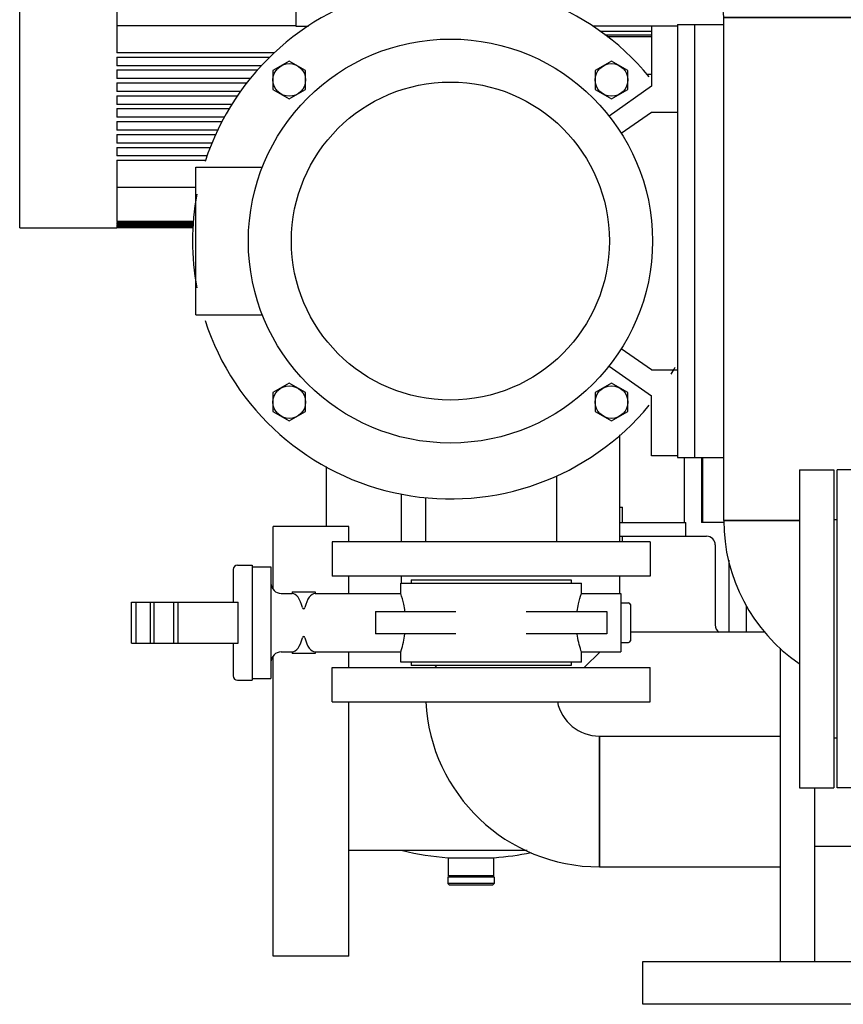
# Model space of a CAD drawing. Header units: millimetres. Extents: x 0 to 1189, y 0 to 841.
# Tile 76 of 135: x 378 to 397, y 430 to 453. Entities that reach past the tile are written whole.
import ezdxf

# ---------------------------------------------------------------- set-up
doc = ezdxf.new("R2010")
doc.units = ezdxf.units.MM
doc.header["$LTSCALE"] = 65.395
for name, color, linetype in [('125ND16-DIN2690-MAK_PBL1253', 7, 'CONTINUOUS'), ('22293_KVEM_18_24_PBL1024', 7, 'CONTINUOUS'), ('25007_153200_25_ABL1049', 7, 'CONTINUOUS'), ('25007_153200_25_T1_PBL1144', 7, 'CONTINUOUS'), ('25007_153200_25_T2_PBL1094', 7, 'CONTINUOUS'), ('25007_153200_29_ABL1080', 7, 'CONTINUOUS'), ('25007_153200_29_T1_PBL1087', 7, 'CONTINUOUS'), ('25007_153200_36_ABL1156', 7, 'CONTINUOUS'), ('25007_153200_76_ABL1082', 7, 'CONTINUOUS'), ('25007_153200_76_T1_PBL1114', 7, 'CONTINUOUS'), ('9M25C_GENSET_KPL_GRUNDRAHMEN_ABL1072', 7, 'CONTINUOUS'), ('9M25C_GENSET_KPL_GRUNDRAHMEN_T1_PBL1073', 7, 'CONTINUOUS'), ('9M25C_GENSET_KPL_VERROHRUNG_ABL1004', 7, 'CONTINUOUS'), ('ARI_ZESA_DN65_PN16_NBR_PBL1042', 7, 'CONTINUOUS'), ('BOGEN-S-2D-90-76_1X2_9_PBL1093', 7, 'CONTINUOUS'), ('BOGEN-S-2D-90-76_1X2_9_PBL1115', 7, 'CONTINUOUS'), ('BOGEN-S-2D-90-76_1X2_9_PBL1139', 7, 'CONTINUOUS'), ('BOGEN-S-2D-90-76_1X2_9_PBL1252', 7, 'CONTINUOUS'), ('BOGEN-S-3D-45-76_1X2_9_PBL1075', 7, 'CONTINUOUS'), ('E1514-IBC_DN65PN40X2_PBL1248', 7, 'CONTINUOUS'), ('EN1092-1-01A-DN65_PN16-77_5_PBL1050', 7, 'CONTINUOUS'), ('EN1092-1-01A-DN65_PN16-77_5_PBL1081', 7, 'CONTINUOUS'), ('EN1092-1-01A-DN65_PN16-77_5_PBL1083', 7, 'CONTINUOUS'), ('EN1092-1-01A-DN65_PN16-77_5_PBL1152', 7, 'CONTINUOUS'), ('EN1092-1-01A-DN65_PN16-77_5_PBL1157', 7, 'CONTINUOUS'), ('EN1092-1-01A-DN65_PN16-77_5_PBL1195', 7, 'CONTINUOUS'), ('ERV_GS125_16_ABL1077', 7, 'CONTINUOUS'), ('ERV_GS125_16_T1__PBL1078', 7, 'CONTINUOUS'), ('ERV_GS125_16_T1__PBL1260', 7, 'CONTINUOUS'), ('ERV_GS125_16_T2__PBL1136', 7, 'CONTINUOUS'), ('new_view_4_VBL981', 7, 'CONTINUOUS'), ('PUMPENAGGRR45_125_160_FL-Z-DB50_PBL1060', 7, 'CONTINUOUS')]:
    doc.layers.add(name, color=color, linetype=linetype)

# ---------------------------------------------------------------- blocks, each defined once
blk = doc.blocks.new('22293_KVEM_18_24_PBL1024', base_point=(385.7, 449.155))
at = {"layer": '22293_KVEM_18_24_PBL1024', "color": 6, "linetype": 'Continuous'}
for p, q in [((382.55, 465.85), (382.55, 465.59)), ((383.434, 465.94), (382.641, 465.94)), ((393.359, 465.94), (391.18, 465.94)), ((393.45, 465.85), (393.45, 465.34)), ((382.32, 465.59), (382.32, 464.95)), ((382.32, 465.59), (383.434, 465.59)), ((393.45, 465.34), (391.264, 465.34)), ((392.85, 465.34), (392.85, 463.408)), ((383.434, 464.95), (382.32, 464.95)), ((383.15, 464.95), (383.15, 463.78)), ((382.32, 463.41), (382.32, 463.24)), ((382.32, 463.41), (382.764, 463.41)), ((392.85, 462.608), (392.85, 462.528)), ((383.15, 462.3), (383.15, 461.032)), ((392.85, 461.64), (392.85, 460.365)), ((392.668, 460.03), (392.841, 460.33)), ((392.848, 460.347), (392.841, 460.33)), ((392.85, 460.365), (392.848, 460.347)), ((392.78, 459.94), (391.766, 459.94)), ((392.85, 459.87), (392.85, 459.82)), ((383.15, 459.352), (383.15, 459.09)), ((383.434, 459.09), (383.15, 459.09)), ((383.2, 458.699), (383.2, 459.01)), ((383.2, 459.01), (383.434, 459.01)), ((384.634, 453.34), (384.634, 454.517)), ((377.5, 447.67), (377.5, 453.31)), ((377.5, 453.31), (379.756, 453.31)), ((379.756, 453.31), (379.756, 453.304)), ((379.756, 453.31), (381.6, 453.31)), ((381.604, 453.304), (379.756, 453.304)), ((379.756, 453.299), (379.756, 453.283)), ((379.756, 453.299), (381.608, 453.299)), ((381.62, 453.283), (379.756, 453.283)), ((379.756, 453.272), (379.756, 453.245)), ((379.756, 453.272), (381.629, 453.272)), ((381.649, 453.245), (379.756, 453.245)), ((379.756, 453.229), (379.756, 453.191)), ((379.756, 453.229), (381.664, 453.229)), ((381.713, 453.191), (379.756, 453.191)), ((379.756, 453.169), (379.756, 451.74)), ((379.756, 453.169), (381.742, 453.169)), ((383.92, 452.368), (379.756, 452.368)), ((383.427, 451.74), (379.756, 451.74)), ((379.756, 451.64), (379.756, 451.44)), ((379.756, 451.64), (383.317, 451.64)), ((383.133, 451.44), (379.756, 451.44)), ((379.756, 451.34), (379.756, 451.14)), ((379.756, 451.34), (383.041, 451.34)), ((382.863, 451.14), (379.756, 451.14)), ((379.756, 451.04), (379.756, 450.84)), ((379.756, 451.04), (382.79, 451.04)), ((382.643, 450.84), (379.756, 450.84)), ((379.756, 450.74), (379.756, 450.54)), ((379.756, 450.74), (382.569, 450.74)), ((382.438, 450.54), (379.756, 450.54)), ((379.756, 450.44), (379.756, 450.24)), ((379.756, 450.44), (382.381, 450.44)), ((382.265, 450.24), (379.756, 450.24)), ((379.756, 450.14), (379.756, 449.94)), ((379.756, 450.14), (382.207, 450.14)), ((382.11, 449.94), (379.756, 449.94)), ((379.756, 449.84), (379.756, 449.64)), ((379.756, 449.84), (382.066, 449.84)), ((381.978, 449.64), (379.756, 449.64)), ((379.756, 449.54), (379.756, 449.34)), ((379.756, 449.54), (381.934, 449.54)), ((381.862, 449.34), (379.756, 449.34)), ((379.756, 449.24), (379.756, 447.811)), ((379.756, 449.24), (381.831, 449.24)), ((379.756, 448.612), (381.6, 448.612)), ((377.5, 447.67), (379.756, 447.67)), ((381.546, 447.811), (379.756, 447.811)), ((379.756, 447.789), (379.756, 447.751)), ((379.756, 447.789), (381.544, 447.789)), ((381.541, 447.751), (379.756, 447.751)), ((379.756, 447.735), (379.756, 447.708)), ((379.756, 447.735), (381.54, 447.735)), ((381.537, 447.708), (379.756, 447.708)), ((379.756, 447.697), (379.756, 447.681)), ((379.756, 447.697), (381.537, 447.697)), ((381.535, 447.681), (379.756, 447.681)), ((379.756, 447.676), (379.756, 447.67)), ((379.756, 447.676), (381.535, 447.676)), ((381.534, 447.67), (379.756, 447.67)), ((392.96, 442.32), (392.96, 440.81)), ((393.36, 442.32), (393.36, 440.81)), ((393.383, 442.32), (393.383, 440.81)), ((384.634, 440.72), (384.634, 442.11)), ((391.46, 441.17), (391.526, 441.17)), ((391.526, 440.81), (391.526, 441.17)), ((391.46, 440.81), (393, 440.81)), ((393, 440.49), (393, 440.81)), ((393.882, 440.81), (393.36, 440.81)), ((391.46, 440.49), (393.48, 440.49)), ((391.526, 440.36), (391.526, 440.49)), ((393.68, 440.29), (393.68, 438.43)), ((387.472, 432.59), (387.472, 433.011)), ((388.528, 432.59), (388.528, 433.011)), ((387.46, 432.57), (387.46, 432.41)), ((387.5, 432.59), (387.5, 432.57)), ((388.5, 432.59), (388.5, 432.57)), ((388.54, 432.57), (388.54, 432.41)), ((387.5, 432.37), (387.46, 432.41)), ((388.54, 432.41), (387.46, 432.41)), ((388.5, 432.37), (387.5, 432.37)), ((388.5, 432.37), (388.54, 432.41))]:
    blk.add_line(p, q, dxfattribs=at)
at = {"layer": '22293_KVEM_18_24_PBL1024', "color": 2, "linetype": 'Continuous'}
for p, q in [((387.46, 433.011), (388.54, 433.011)), ((387.46, 432.57), (388.54, 432.57)), ((388.528, 432.59), (387.472, 432.59))]:
    blk.add_line(p, q, dxfattribs=at)
at = {"layer": '22293_KVEM_18_24_PBL1024', "color": 6, "linetype": 'Continuous'}
for centre, radius, start, end in [((382.64, 465.85), 0.09, 90, 180), ((393.36, 465.85), 0.09, 0, 90), ((392.72, 460), 0.06, 150.1176, 270), ((392.78, 459.87), 0.07, 0, 90), ((393.48, 440.29), 0.2, 0, 90), ((393.9, 438.43), 0.22, 180, 233.7025), ((388.002, 439.932), 6.942, 256.7157, 265.5256), ((387.999, 439.929), 6.939, 274.4713, 281.6045)]:
    blk.add_arc(centre, radius, start, end, dxfattribs=at)
blk = doc.blocks.new('ARI_ZESA_DN65_PN16_NBR_PBL1042', base_point=(385.902, 438.48))
at = {"layer": 'ARI_ZESA_DN65_PN16_NBR_PBL1042', "color": 7, "linetype": 'Continuous'}
for p, q in [((382.466, 439.72), (382.466, 438.96)), ((382.566, 439.82), (382.906, 439.82)), ((382.906, 439.82), (382.906, 437.14)), ((382.906, 439.78), (383.346, 439.78)), ((383.346, 439.78), (383.346, 437.18)), ((386.606, 439.48), (386.606, 439.4)), ((386.606, 439.48), (390.326, 439.48)), ((390.326, 439.48), (390.326, 439.4)), ((383.839, 439.2), (383.839, 439.16)), ((383.839, 439.2), (384.373, 439.2)), ((384.373, 439.2), (384.373, 439.16)), ((386.366, 439.16), (386.366, 439.4)), ((386.366, 439.4), (390.566, 439.4)), ((390.566, 439.16), (390.566, 439.4)), ((380.098, 438), (380.098, 438.96)), ((380.098, 438.96), (382.586, 438.96)), ((380.198, 438.96), (380.198, 438)), ((380.546, 438), (380.546, 438.96)), ((380.621, 438.96), (380.621, 438)), ((381.078, 438.96), (381.078, 438)), ((381.178, 438.96), (381.178, 438)), ((382.586, 438), (382.586, 438.96)), ((383.586, 439.16), (383.839, 439.16)), ((383.839, 439.16), (383.841, 439.16)), ((384.371, 439.16), (384.373, 439.16)), ((384.373, 439.16), (386.366, 439.16)), ((390.566, 439.16), (391.486, 439.16)), ((391.486, 439.16), (391.486, 437.8)), ((385.775, 438.74), (385.775, 438.22)), ((385.775, 438.74), (387.649, 438.74)), ((389.283, 438.74), (391.157, 438.74)), ((391.157, 438.74), (391.157, 438.22)), ((391.486, 438.94), (391.666, 438.94)), ((391.706, 438.9), (391.706, 438.06)), ((387.649, 438.22), (385.775, 438.22)), ((391.157, 438.22), (389.283, 438.22)), ((380.098, 438), (382.586, 438)), ((382.466, 438), (382.466, 437.24)), ((391.486, 438.02), (391.666, 438.02)), ((383.586, 437.8), (383.839, 437.8)), ((383.839, 437.8), (383.839, 437.76)), ((383.841, 437.8), (383.839, 437.8)), ((384.373, 437.76), (383.839, 437.76)), ((384.373, 437.8), (384.371, 437.8)), ((384.373, 437.8), (384.373, 437.76)), ((384.373, 437.8), (386.366, 437.8)), ((386.366, 437.56), (386.366, 437.8)), ((390.566, 437.56), (390.566, 437.8)), ((390.566, 437.8), (391.486, 437.8)), ((390.566, 437.56), (386.366, 437.56)), ((386.606, 437.56), (386.606, 437.48)), ((390.326, 437.48), (386.606, 437.48)), ((390.326, 437.56), (390.326, 437.48)), ((382.566, 437.14), (382.906, 437.14)), ((382.906, 437.18), (383.346, 437.18))]:
    blk.add_line(p, q, dxfattribs=at)
for centre, radius, start, end in [((382.566, 439.72), 0.1, 90, 180), ((383.586, 439.4), 0.24, 180, 270), ((391.666, 438.9), 0.04, 0, 90), ((391.666, 438.06), 0.04, 270, 360), ((383.586, 437.56), 0.24, 90, 180), ((382.566, 437.24), 0.1, 180, 270)]:
    blk.add_arc(centre, radius, start, end, dxfattribs=at)
for centre, start_param, end_param in [((383.836, 438.48), -1.021908, -0.018144), ((384.376, 438.48), 0.01801, 1.021908), ((383.836, 438.48), -3.123449, -2.119684), ((384.376, 438.48), -4.163501, -3.159602)]:
    blk.add_ellipse(centre, major_axis=(0, 0.68), ratio=0.414214, start_param=start_param, end_param=end_param, dxfattribs=at)
for points, knots in [([(386.462, 438.741), (386.455, 438.798), (386.43, 438.94), (386.392, 439.078), (386.366, 439.16)], [0, 0, 0, 0, 0.40206, 1, 1, 1, 1]), ([(390.471, 438.747), (390.478, 438.803), (390.503, 438.943), (390.54, 439.08), (390.566, 439.16)], [0, 0, 0, 0, 0.402815, 1, 1, 1, 1]), ([(384.076, 438.835), (384.08, 438.82), (384.109, 438.781), (384.132, 438.821), (384.136, 438.835)], [0, 0, 0, 0, 0.515736, 1, 1, 1, 1]), ([(384.136, 438.125), (384.132, 438.14), (384.103, 438.179), (384.08, 438.139), (384.076, 438.125)], [0, 0, 0, 0, 0.515736, 1, 1, 1, 1]), ([(386.366, 437.8), (386.369, 437.81), (386.413, 437.947), (386.445, 438.087), (386.462, 438.219)], [0, 0, 0, 0, 0.072269, 1, 1, 1, 1]), ([(390.566, 437.8), (390.563, 437.81), (390.52, 437.944), (390.488, 438.083), (390.471, 438.213)], [0, 0, 0, 0, 0.072202, 1, 1, 1, 1])]:
    blk.add_open_spline(points, degree=3, knots=knots, dxfattribs=at)
blk = doc.blocks.new('EN1092-1-01A-DN65_PN16-77_5_PBL1050', base_point=(384.956, 459.752))
at = {"layer": 'EN1092-1-01A-DN65_PN16-77_5_PBL1050', "color": 7, "linetype": 'Continuous'}
for p, q in [((381.256, 459.352), (381.256, 460.152)), ((381.256, 460.152), (388.656, 460.152)), ((388.656, 459.352), (388.656, 460.152)), ((381.256, 459.352), (388.656, 459.352))]:
    blk.add_line(p, q, dxfattribs=at)
blk = doc.blocks.new('BOGEN-S-3D-45-76_1X2_9_PBL1075', base_point=(384.956, 457.571))
at = {"layer": 'BOGEN-S-3D-45-76_1X2_9_PBL1075', "color": 7, "linetype": 'Continuous'}
for p, q in [((383.434, 459.352), (383.434, 456.865)), ((386.478, 459.352), (386.478, 456.865))]:
    blk.add_line(p, q, dxfattribs=at)
blk.add_open_spline([(386.478, 456.865), (386.478, 456.722), (386.385, 456.416), (386.031, 456.065), (385.532, 455.84), (384.956, 455.762), (384.38, 455.84), (383.881, 456.065), (383.527, 456.416), (383.434, 456.722), (383.434, 456.865)], degree=3, knots=[0, 0, 0, 0, 0.104733, 0.222328, 0.356015, 0.5, 0.643985, 0.777672, 0.895267, 1, 1, 1, 1], dxfattribs=at)
blk = doc.blocks.new('BOGEN-S-2D-90-76_1X2_9_PBL1093', base_point=(385.455, 455.249))
at = {"layer": 'BOGEN-S-2D-90-76_1X2_9_PBL1093', "color": 7, "linetype": 'Continuous'}
blk.add_line((387.476, 456.605), (387.476, 453.561), dxfattribs=at)
for centre, radius, start, end in [((384.836, 457.505), 1.698, 242.1736, 248.9493), ((384.902, 457.674), 1.879, 248.9373, 255.27), ((385.01, 457.674), 1.879, 284.73, 291.0627), ((385.075, 457.505), 1.698, 291.0507, 297.8264), ((384.939, 457.815), 2.024, 255.2575, 261.2828), ((384.954, 457.908), 2.119, 261.2728, 267.1184), ((384.956, 457.939), 2.15, 267.1044, 272.8956), ((384.958, 457.908), 2.119, 272.8816, 278.7272), ((384.973, 457.815), 2.024, 278.7172, 284.7425)]:
    blk.add_arc(centre, radius, start, end, dxfattribs=at)
for points, knots in [([(383.434, 456.865), (383.434, 456.634), (383.493, 456.168), (383.834, 455.292), (384.645, 454.371), (385.975, 453.709), (386.972, 453.561), (387.476, 453.561)], [0, 0, 0, 0, 0.120442, 0.241209, 0.484753, 0.737867, 1, 1, 1, 1]), ([(386.473, 456.936), (386.5, 456.903), (386.599, 456.822), (386.919, 456.657), (387.242, 456.605), (387.476, 456.605)], [0, 0, 0, 0, 0.119605, 0.348703, 1, 1, 1, 1])]:
    blk.add_open_spline(points, degree=3, knots=knots, dxfattribs=at)
for points in [[(383.469, 456.636), (383.446, 456.71), (383.434, 456.788), (383.434, 456.865)], [(386.478, 456.865), (386.478, 456.788), (386.466, 456.71), (386.443, 456.636)], [(383.53, 456.489), (383.505, 456.536), (383.484, 456.586), (383.469, 456.636)], [(386.443, 456.636), (386.427, 456.586), (386.407, 456.536), (386.382, 456.489)], [(383.62, 456.349), (383.586, 456.393), (383.556, 456.44), (383.53, 456.489)], [(386.382, 456.489), (386.356, 456.44), (386.326, 456.393), (386.292, 456.349)], [(383.737, 456.22), (383.695, 456.26), (383.656, 456.303), (383.62, 456.349)], [(383.88, 456.104), (383.83, 456.139), (383.782, 456.178), (383.737, 456.22)], [(386.174, 456.22), (386.13, 456.178), (386.082, 456.139), (386.032, 456.104)], [(386.292, 456.349), (386.256, 456.303), (386.217, 456.26), (386.174, 456.22)], [(384.044, 456.004), (383.987, 456.034), (383.932, 456.067), (383.88, 456.104)], [(386.032, 456.104), (385.98, 456.067), (385.925, 456.034), (385.868, 456.004)]]:
    blk.add_open_spline(points, degree=3, dxfattribs=at)
blk = doc.blocks.new('25007_153200_25_T2_PBL1094', base_point=(390.178, 455.083))
at = {"layer": '25007_153200_25_T2_PBL1094', "color": 7, "linetype": 'Continuous'}
for p, q in [((387.476, 453.561), (387.476, 456.605)), ((392.88, 456.605), (387.476, 456.605)), ((392.88, 453.561), (392.88, 456.605)), ((392.88, 453.561), (387.476, 453.561))]:
    blk.add_line(p, q, dxfattribs=at)
blk = doc.blocks.new('BOGEN-S-2D-90-76_1X2_9_PBL1139', base_point=(394.901, 454.584))
at = {"layer": 'BOGEN-S-2D-90-76_1X2_9_PBL1139', "color": 7, "linetype": 'Continuous'}
for p, q in [((392.88, 456.605), (392.88, 453.561)), ((396.922, 452.563), (393.878, 452.563))]:
    blk.add_line(p, q, dxfattribs=at)
for radius, start, end in [(4.042, 359.9999, 90.0001), (0.998, 359.9998, 90.0002)]:
    blk.add_arc((392.88, 452.563), radius, start, end, dxfattribs=at)
blk = doc.blocks.new('25007_153200_25_T1_PBL1144', base_point=(395.4, 446.712))
at = {"layer": '25007_153200_25_T1_PBL1144', "color": 7, "linetype": 'Continuous'}
for p, q in [((393.878, 440.86), (393.878, 452.563)), ((393.878, 452.563), (396.922, 452.563)), ((396.922, 442.04), (396.922, 452.563)), ((393.878, 440.86), (395.64, 440.86))]:
    blk.add_line(p, q, dxfattribs=at)
blk = doc.blocks.new('EN1092-1-01A-DN65_PN16-77_5_PBL1195', base_point=(398.12, 438.34))
at = {"layer": 'EN1092-1-01A-DN65_PN16-77_5_PBL1195', "color": 7, "linetype": 'Continuous'}
for p, q in [((397.72, 441.54), (397.72, 442.04)), ((398.52, 442.04), (397.72, 442.04)), ((398.52, 439.862), (398.52, 442.04)), ((398.52, 434.64), (398.52, 436.818)), ((397.72, 434.64), (397.72, 435.14)), ((398.52, 434.64), (397.72, 434.64))]:
    blk.add_line(p, q, dxfattribs=at)
blk = doc.blocks.new('BOGEN-S-2D-90-76_1X2_9_PBL1252', base_point=(395.898998, 438.839))
at = {"layer": 'BOGEN-S-2D-90-76_1X2_9_PBL1252', "color": 7, "linetype": 'Continuous'}
blk.add_line((395.64, 440.86), (393.878, 440.86), dxfattribs=at)
blk.add_arc((397.919996, 440.859996), 4.041996, 179.9999433, 235.512442, dxfattribs=at)
blk = doc.blocks.new('25007_153200_25_ABL1049', base_point=(389.888, 447.396))
at = {"layer": '25007_153200_25_T1_PBL1144'}
blk.add_blockref('25007_153200_25_T1_PBL1144', (395.4, 446.712), dxfattribs=at)
at = {"layer": '25007_153200_25_T2_PBL1094'}
blk.add_blockref('25007_153200_25_T2_PBL1094', (390.178, 455.083), dxfattribs=at)
at = {"layer": 'BOGEN-S-2D-90-76_1X2_9_PBL1093'}
blk.add_blockref('BOGEN-S-2D-90-76_1X2_9_PBL1093', (385.455, 455.249), dxfattribs=at)
at = {"layer": 'BOGEN-S-2D-90-76_1X2_9_PBL1139'}
blk.add_blockref('BOGEN-S-2D-90-76_1X2_9_PBL1139', (394.901, 454.584), dxfattribs=at)
at = {"layer": 'BOGEN-S-2D-90-76_1X2_9_PBL1252'}
blk.add_blockref('BOGEN-S-2D-90-76_1X2_9_PBL1252', (395.899, 438.839), dxfattribs=at)
at = {"layer": 'BOGEN-S-3D-45-76_1X2_9_PBL1075'}
blk.add_blockref('BOGEN-S-3D-45-76_1X2_9_PBL1075', (384.956, 457.571), dxfattribs=at)
at = {"layer": 'EN1092-1-01A-DN65_PN16-77_5_PBL1050'}
blk.add_blockref('EN1092-1-01A-DN65_PN16-77_5_PBL1050', (384.956, 459.752), dxfattribs=at)
at = {"layer": 'EN1092-1-01A-DN65_PN16-77_5_PBL1195'}
blk.add_blockref('EN1092-1-01A-DN65_PN16-77_5_PBL1195', (398.12, 438.34), dxfattribs=at)
blk = doc.blocks.new('PUMPENAGGRR45_125_160_FL-Z-DB50_PBL1060', base_point=(387.52, 446.86))
at = {"layer": 'PUMPENAGGRR45_125_160_FL-Z-DB50_PBL1060', "color": 7, "linetype": 'Continuous'}
for p, q in [((392.2, 452.36), (392.2, 450.96)), ((392.8, 452.36), (392.2, 452.36)), ((383.772, 451.546), (383.392, 451.327)), ((383.392, 451.327), (383.392, 450.888)), ((384.152, 451.327), (383.772, 451.546)), ((384.152, 450.888), (384.152, 451.327)), ((391.268, 451.546), (390.888, 451.327)), ((390.888, 451.327), (390.888, 450.888)), ((391.648, 451.327), (391.268, 451.546)), ((391.648, 450.888), (391.648, 451.327)), ((383.392, 450.888), (383.772, 450.669)), ((383.772, 450.669), (384.152, 450.888)), ((390.888, 450.888), (391.268, 450.669)), ((392.2, 450.96), (391.212, 450.268)), ((391.268, 450.669), (391.648, 450.888)), ((391.496, 449.867), (392.2, 450.36)), ((392.2, 450.36), (392.8, 450.36)), ((381.6, 445.64), (381.6, 449.08)), ((381.6, 449.08), (383.146, 449.08)), ((381.6, 445.64), (383.146, 445.64)), ((392.2, 444.36), (391.496, 444.853)), ((391.212, 444.452), (392.2, 443.76)), ((392.2, 444.36), (392.8, 444.36)), ((383.772, 444.051), (383.392, 443.832)), ((384.152, 443.832), (383.772, 444.051)), ((391.268, 444.051), (390.888, 443.832)), ((391.648, 443.832), (391.268, 444.051)), ((383.392, 443.832), (383.392, 443.393)), ((384.152, 443.393), (384.152, 443.832)), ((390.888, 443.832), (390.888, 443.393)), ((391.648, 443.393), (391.648, 443.832)), ((392.2, 442.36), (392.2, 443.76)), ((383.392, 443.393), (383.772, 443.174)), ((383.772, 443.174), (384.152, 443.393)), ((390.888, 443.393), (391.268, 443.174)), ((391.268, 443.174), (391.648, 443.393)), ((392.8, 442.36), (392.2, 442.36))]:
    blk.add_line(p, q, dxfattribs=at)
for centre, radius in [((387.52, 447.36), 4.7), ((383.772, 451.108), 0.38), ((391.268, 451.108), 0.38), ((387.52, 447.36), 3.7), ((383.772, 443.612), 0.38), ((391.268, 443.612), 0.38)]:
    blk.add_circle(centre, radius, dxfattribs=at)
for start, end in [(39.576, 162.0522), (169.5565, 190.4429), (197.9475, 320.4243), (328.9162, 330.6882)]:
    blk.add_arc((387.52, 447.36), 6, start, end, dxfattribs=at)
blk = doc.blocks.new('ERV_GS125_16_T1__PBL1078', base_point=(388.06, 452.92))
at = {"layer": 'ERV_GS125_16_T1__PBL1078', "color": 7, "linetype": 'Continuous'}
for p, q in [((385.844, 453.432), (385.775, 453.34)), ((387.266, 453.48), (385.942, 453.48)), ((383.92, 452.94), (383.92, 452.36)), ((383.92, 452.36), (384.217, 452.36)), ((392.2, 452.36), (390.823, 452.36))]:
    blk.add_line(p, q, dxfattribs=at)
blk.add_arc((385.94, 453.36), 0.12, 90, 143.1301, dxfattribs=at)
blk = doc.blocks.new('ERV_GS125_16_T2__PBL1136', base_point=(389.02, 455.46))
at = {"layer": 'ERV_GS125_16_T2__PBL1136', "color": 7, "linetype": 'Continuous'}
blk.add_line((392.22, 457.32), (392.22, 457.44), dxfattribs=at)
for centre, radius, start, end in [((387.42, 454.84), 1.88, 211.6875, 214.1484), ((384.54, 452.887), 1.6, 21.802, 34.1484)]:
    blk.add_arc(centre, radius, start, end, dxfattribs=at)
blk = doc.blocks.new('ERV_GS125_16_T1__PBL1260', base_point=(392.27, 457.32))
at = {"layer": 'ERV_GS125_16_T1__PBL1260', "color": 7, "linetype": 'Continuous'}
blk.add_line((392.06, 457.32), (392.48, 457.32), dxfattribs=at)
blk = doc.blocks.new('ERV_GS125_16_ABL1077', base_point=(388.2, 454.9))
at = {"layer": 'ERV_GS125_16_T1__PBL1078'}
blk.add_blockref('ERV_GS125_16_T1__PBL1078', (388.06, 452.92), dxfattribs=at)
at = {"layer": 'ERV_GS125_16_T1__PBL1260'}
blk.add_blockref('ERV_GS125_16_T1__PBL1260', (392.27, 457.32), dxfattribs=at)
at = {"layer": 'ERV_GS125_16_T2__PBL1136'}
blk.add_blockref('ERV_GS125_16_T2__PBL1136', (389.02, 455.46), dxfattribs=at)
blk = doc.blocks.new('EN1092-1-01A-DN65_PN16-77_5_PBL1081', base_point=(388.466, 439.96))
at = {"layer": 'EN1092-1-01A-DN65_PN16-77_5_PBL1081', "color": 7, "linetype": 'Continuous'}
for p, q in [((384.766, 440.36), (384.766, 439.56)), ((392.166, 440.36), (384.766, 440.36)), ((392.166, 440.36), (392.166, 439.56)), ((392.166, 439.56), (384.766, 439.56))]:
    blk.add_line(p, q, dxfattribs=at)
blk = doc.blocks.new('25007_153200_29_T1_PBL1087', base_point=(388.466, 441.128))
at = {"layer": '25007_153200_29_T1_PBL1087', "color": 7, "linetype": 'Continuous'}
for p, q in [((389.988, 441.896), (389.988, 440.36)), ((386.944, 441.392), (386.944, 440.36))]:
    blk.add_line(p, q, dxfattribs=at)
blk = doc.blocks.new('25007_153200_29_ABL1080', base_point=(388.466, 440.728))
at = {"layer": '25007_153200_29_T1_PBL1087'}
blk.add_blockref('25007_153200_29_T1_PBL1087', (388.466, 441.128), dxfattribs=at)
at = {"layer": 'EN1092-1-01A-DN65_PN16-77_5_PBL1081'}
blk.add_blockref('EN1092-1-01A-DN65_PN16-77_5_PBL1081', (388.466, 439.96), dxfattribs=at)
blk = doc.blocks.new('EN1092-1-01A-DN65_PN16-77_5_PBL1083', base_point=(388.466, 437.04))
at = {"layer": 'EN1092-1-01A-DN65_PN16-77_5_PBL1083', "color": 7, "linetype": 'Continuous'}
for p, q in [((384.766, 436.64), (384.766, 437.44)), ((384.766, 437.44), (392.166, 437.44)), ((392.166, 436.64), (392.166, 437.44)), ((384.766, 436.64), (392.166, 436.64))]:
    blk.add_line(p, q, dxfattribs=at)
blk = doc.blocks.new('25007_153200_76_T1_PBL1114', base_point=(393.093, 434.32))
at = {"layer": '25007_153200_76_T1_PBL1114', "color": 7, "linetype": 'Continuous'}
for p, q in [((390.986, 435.842), (390.986, 432.798)), ((390.986, 435.842), (395.2, 435.842)), ((390.986, 432.798), (395.2, 432.798))]:
    blk.add_line(p, q, dxfattribs=at)
blk = doc.blocks.new('BOGEN-S-2D-90-76_1X2_9_PBL1115', base_point=(388.967499, 434.718532))
at = {"layer": 'BOGEN-S-2D-90-76_1X2_9_PBL1115', "color": 7, "linetype": 'Continuous'}
blk.add_line((390.986, 432.798), (390.986, 435.842), dxfattribs=at)
for radius, start, end in [(4.041996, 182.8494117, 270.0000567), (0.997996, 191.6266808, 270.0002296)]:
    blk.add_arc((390.985996, 436.839996), radius, start, end, dxfattribs=at)
blk = doc.blocks.new('25007_153200_76_ABL1082', base_point=(389.983, 435.119))
at = {"layer": '25007_153200_76_T1_PBL1114'}
blk.add_blockref('25007_153200_76_T1_PBL1114', (393.093, 434.32), dxfattribs=at)
at = {"layer": 'BOGEN-S-2D-90-76_1X2_9_PBL1115'}
blk.add_blockref('BOGEN-S-2D-90-76_1X2_9_PBL1115', (388.967, 434.719), dxfattribs=at)
at = {"layer": 'EN1092-1-01A-DN65_PN16-77_5_PBL1083'}
blk.add_blockref('EN1092-1-01A-DN65_PN16-77_5_PBL1083', (388.466, 437.04), dxfattribs=at)
blk = doc.blocks.new('EN1092-1-01A-DN65_PN16-77_5_PBL1152', base_point=(396.04, 438.34))
at = {"layer": 'EN1092-1-01A-DN65_PN16-77_5_PBL1152', "color": 7, "linetype": 'Continuous'}
for p, q in [((395.64, 442.04), (395.64, 434.64)), ((395.64, 442.04), (396.44, 442.04)), ((396.44, 442.04), (396.44, 434.64)), ((395.64, 434.64), (396.44, 434.64))]:
    blk.add_line(p, q, dxfattribs=at)
blk = doc.blocks.new('EN1092-1-01A-DN65_PN16-77_5_PBL1157', base_point=(396.92, 438.34))
at = {"layer": 'EN1092-1-01A-DN65_PN16-77_5_PBL1157', "color": 7, "linetype": 'Continuous'}
for p, q in [((396.52, 434.64), (396.52, 442.04)), ((397.32, 442.04), (396.52, 442.04)), ((397.32, 434.64), (397.32, 442.04)), ((397.32, 434.64), (396.52, 434.64))]:
    blk.add_line(p, q, dxfattribs=at)
blk = doc.blocks.new('25007_153200_36_ABL1156', base_point=(419.805, 440.815))
at = {"layer": 'EN1092-1-01A-DN65_PN16-77_5_PBL1157'}
blk.add_blockref('EN1092-1-01A-DN65_PN16-77_5_PBL1157', (396.92, 438.34), dxfattribs=at)
blk = doc.blocks.new('E1514-IBC_DN65PN40X2_PBL1248', base_point=(396.48, 438.34))
at = {"layer": 'E1514-IBC_DN65PN40X2_PBL1248', "color": 7, "linetype": 'Continuous'}
for p, q in [((396.44, 440.88), (396.52, 440.88)), ((396.44, 435.8), (396.52, 435.8))]:
    blk.add_line(p, q, dxfattribs=at)
blk = doc.blocks.new('125ND16-DIN2690-MAK_PBL1253', base_point=(391.598, 452.2))
at = {"layer": '125ND16-DIN2690-MAK_PBL1253', "color": 7, "linetype": 'Continuous'}
for p, q in [((390.996, 452.24), (392.2, 452.24)), ((391.111, 452.16), (392.2, 452.16))]:
    blk.add_line(p, q, dxfattribs=at)
blk = doc.blocks.new('9M25C_GENSET_KPL_VERROHRUNG_ABL1004', base_point=(510.1, 476.485))
at = {"layer": '125ND16-DIN2690-MAK_PBL1253'}
blk.add_blockref('125ND16-DIN2690-MAK_PBL1253', (391.598, 452.2), dxfattribs=at)
at = {"layer": '22293_KVEM_18_24_PBL1024'}
blk.add_blockref('22293_KVEM_18_24_PBL1024', (385.7, 449.155), dxfattribs=at)
at = {"layer": '25007_153200_25_ABL1049'}
blk.add_blockref('25007_153200_25_ABL1049', (389.888, 447.396), dxfattribs=at)
at = {"layer": '25007_153200_29_ABL1080'}
blk.add_blockref('25007_153200_29_ABL1080', (388.466, 440.728), dxfattribs=at)
at = {"layer": '25007_153200_36_ABL1156'}
blk.add_blockref('25007_153200_36_ABL1156', (419.805, 440.815), dxfattribs=at)
at = {"layer": '25007_153200_76_ABL1082'}
blk.add_blockref('25007_153200_76_ABL1082', (389.983, 435.119), dxfattribs=at)
at = {"layer": 'ARI_ZESA_DN65_PN16_NBR_PBL1042'}
blk.add_blockref('ARI_ZESA_DN65_PN16_NBR_PBL1042', (385.902, 438.48), dxfattribs=at)
at = {"layer": 'E1514-IBC_DN65PN40X2_PBL1248'}
blk.add_blockref('E1514-IBC_DN65PN40X2_PBL1248', (396.48, 438.34), dxfattribs=at)
at = {"layer": 'EN1092-1-01A-DN65_PN16-77_5_PBL1152'}
blk.add_blockref('EN1092-1-01A-DN65_PN16-77_5_PBL1152', (396.04, 438.34), dxfattribs=at)
at = {"layer": 'ERV_GS125_16_ABL1077'}
blk.add_blockref('ERV_GS125_16_ABL1077', (388.2, 454.9), dxfattribs=at)
at = {"layer": 'PUMPENAGGRR45_125_160_FL-Z-DB50_PBL1060'}
blk.add_blockref('PUMPENAGGRR45_125_160_FL-Z-DB50_PBL1060', (387.52, 446.86), dxfattribs=at)
blk = doc.blocks.new('9M25C_GENSET_KPL_GRUNDRAHMEN_T1_PBL1073', base_point=(550.2, 445.6))
at = {"layer": '9M25C_GENSET_KPL_GRUNDRAHMEN_T1_PBL1073', "color": 7, "linetype": 'Continuous'}
for p, q in [((392.8, 452.4), (392.8, 442.32)), ((392.8, 452.4), (393.878, 452.4)), ((393.2, 452.4), (393.2, 442.32)), ((391.169, 452.12), (392.2, 452.12)), ((392.091, 451.24), (392.2, 451.24)), ((391.46, 440.36), (391.46, 442.847)), ((392.8, 442.32), (393.878, 442.32)), ((386.38, 440.36), (386.38, 441.477)), ((383.4, 439.258), (383.4, 440.72)), ((385.16, 440.72), (383.4, 440.72)), ((385.16, 440.36), (385.16, 440.72)), ((394, 439.932), (394, 438.26)), ((385.16, 439.16), (385.16, 439.56)), ((386.38, 439.4), (386.38, 439.56)), ((391.46, 439.16), (391.46, 439.56)), ((394.4, 438.881), (394.4, 438.26)), ((394.825, 438.26), (391.706, 438.26)), ((395.2, 430.6), (395.2, 437.885)), ((383.4, 430.72), (383.4, 437.702)), ((385.16, 437.44), (385.16, 437.8)), ((390.641, 437.441), (391.001, 437.801)), ((387.159, 437.481), (387.199, 437.441)), ((385.16, 430.72), (385.16, 436.64)), ((396, 430.6), (396, 434.64)), ((396, 433.28), (448.32, 433.28)), ((389.307, 433.18), (385.16, 433.18)), ((385.16, 430.72), (383.4, 430.72)), ((392, 429.6), (392, 430.6)), ((392, 430.6), (717, 430.6)), ((717, 429.6), (392, 429.6))]:
    blk.add_line(p, q, dxfattribs=at)
blk = doc.blocks.new('9M25C_GENSET_KPL_GRUNDRAHMEN_ABL1072', base_point=(550.2, 475.1))
at = {"layer": '9M25C_GENSET_KPL_GRUNDRAHMEN_T1_PBL1073'}
blk.add_blockref('9M25C_GENSET_KPL_GRUNDRAHMEN_T1_PBL1073', (550.2, 445.6), dxfattribs=at)
blk = doc.blocks.new('NEW_VIEW_4_VBL981', base_point=(528.326, 517.297))
at = {"layer": '9M25C_GENSET_KPL_GRUNDRAHMEN_ABL1072'}
blk.add_blockref('9M25C_GENSET_KPL_GRUNDRAHMEN_ABL1072', (550.2, 475.1), dxfattribs=at)
at = {"layer": '9M25C_GENSET_KPL_VERROHRUNG_ABL1004'}
blk.add_blockref('9M25C_GENSET_KPL_VERROHRUNG_ABL1004', (510.1, 476.485), dxfattribs=at)

msp = doc.modelspace()

# ---------------------------------------------------------------- block references
at = {"layer": 'new_view_4_VBL981'}
msp.add_blockref('NEW_VIEW_4_VBL981', (528.32612, 517.29684), dxfattribs=at)

doc.saveas('drawing.dxf')
